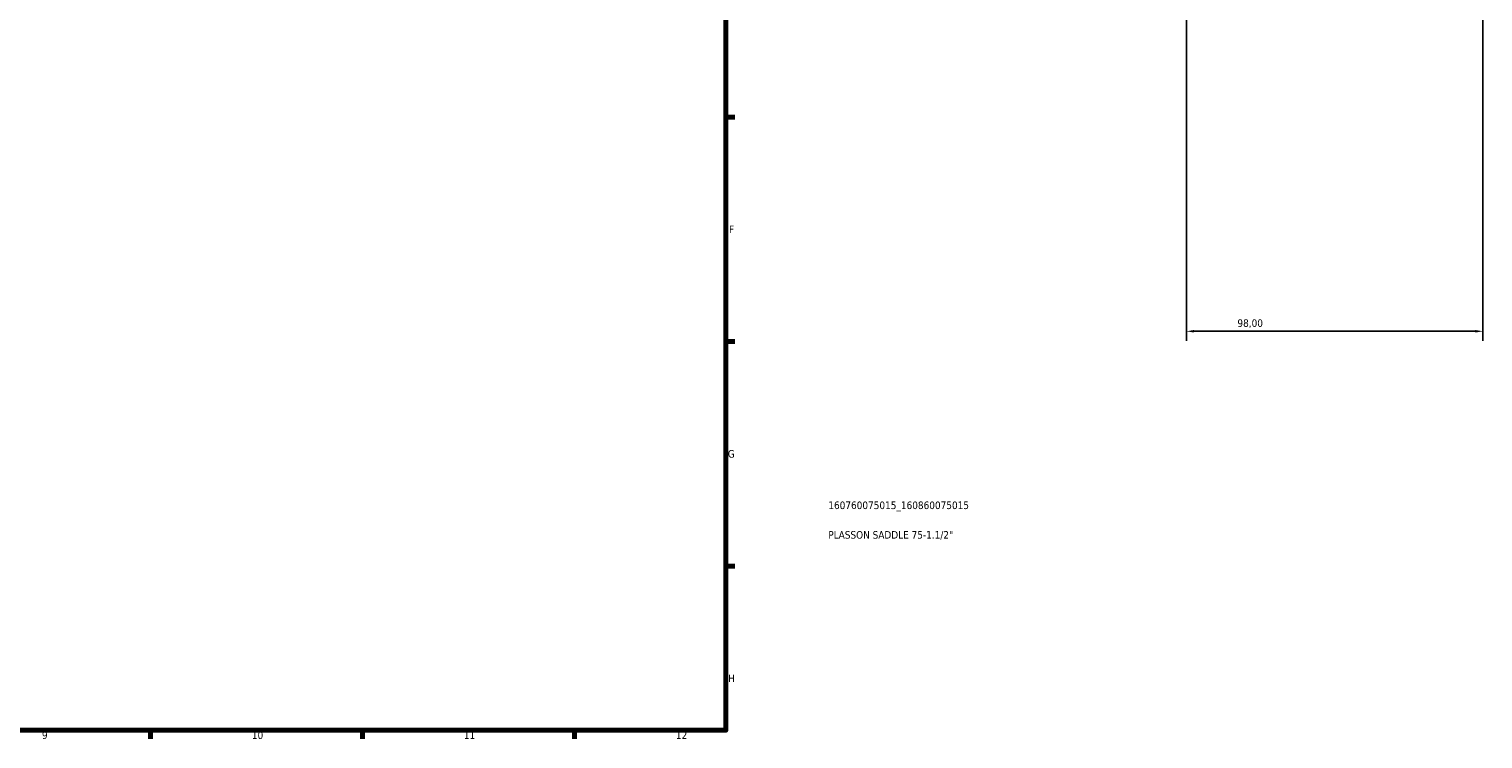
# Model space of a CAD drawing. Header units: millimetres. Extents: x 0 to 1126, y -16 to 1083.
# Tile 5 of 6: x 591 to 1071, y 17 to 252. Entities that reach past the tile are written whole.
import ezdxf

# ---------------------------------------------------------------- set-up
doc = ezdxf.new("R2010")
doc.units = ezdxf.units.MM
for name, color, linetype, lineweight in [('Border (ISO)', 7, 'Continuous', 70), ('Dimension (ISO)', 7, 'Continuous', 25), ('Title (ISO)', 7, 'Continuous', 50)]:
    doc.layers.add(name, color=color, linetype=linetype, lineweight=lineweight)
doc.styles.add('Note Text (ISO)', font='tahoma.ttf')
doc.dimstyles.new('Default (ISO)', dxfattribs={"dimtxt": 2.5, "dimasz": 2.5, "dimexe": 3.175, "dimexo": 0, "dimgap": 0.762, "dimtad": 1, "dimrnd": 1e-08, "dimzin": 0, "dimtxsty": 'Note Text (ISO)', "dimcen": 0.09, "dimdle": 10, "dimclrd": 256, "dimclre": 256, "dimclrt": 232, "dimazin": 0, "dimtfac": 1.40208, "dimtmove": 0, "dimatfit": 3, "dimfxl": 1, "dimtolj": 1, "dimtzin": 0, "dimlwd": -1, "dimlwe": -1, "dimarcsym": 0})

# ---------------------------------------------------------------- blocks, each defined once
blk = doc.blocks.new('Borders Default Border')
at = {"layer": 'Border (ISO)'}
for p, q in [((821, 222.75), (823.9, 222.75)), ((821, 148.5), (823.9, 148.5)), ((821, 74.25), (823.9, 74.25)), ((630.75, 20), (630.75, 17.1)), ((700.83, 20), (700.83, 17.1)), ((770.92, 20), (770.92, 17.1))]:
    blk.add_line(p, q, dxfattribs=at)
at = {"layer": 'Border (ISO)', "flags": 128}
blk.add_lwpolyline([(20, 20), (20, 574), (821, 574), (821, 20), (20, 20)], dxfattribs=at)
at = {"layer": 'Border (ISO)', "color": 232, "true_color": 0xca0064, "char_height": 2.5, "attachment_point": 7, "style": 'Note Text (ISO)'}
for s, insert in [('F', (822, 184.38)), ('G', (821.61, 110.08)), ('H', (821.74, 35.88)), ('9', (594.88, 17.05)), ('10', (664.29, 17.05)), ('11', (734.37, 17.1)), ('12', (804.46, 17.1))]:
    blk.add_mtext(s, dxfattribs=dict(at, insert=insert))
blk = doc.blocks.new('Title Blocks ISO')
at = {"layer": 'Title (ISO)', "color": 232, "true_color": 0xca0064, "style": 'Note Text (ISO)'}
for tag, p in [('PART_NUMBER_001', (33.84, 73.13)), ('DESCRIPTION_001', (33.84, 63.34))]:
    blk.add_attdef(tag, p, '', height=2.5, dxfattribs=at)
blk = doc.blocks.new('*D8')
at = {"layer": 'Defpoints', "color": 0, "transparency": 16777216}
for p in [(973.23, 315.66), (1071.23, 315.66), (973.23, 151.92)]:
    blk.add_point(p, dxfattribs=at)
at = {"layer": 'Dimension (ISO)', "transparency": 16777216}
for p, q in [((973.23, 315.66), (973.23, 148.75)), ((1071.23, 315.66), (1071.23, 148.75)), ((1068.73, 151.92), (975.73, 151.92))]:
    blk.add_line(p, q, dxfattribs=at)
for points in [[(975.73, 152.34), (975.73, 151.51), (973.23, 151.92)], [(1068.73, 152.34), (1068.73, 151.51), (1071.23, 151.92)]]:
    blk.add_solid(points, dxfattribs=at)
at = {"layer": 'Dimension (ISO)', "color": 232, "true_color": 0xca0064, "transparency": 16777216, "insert": (990.08, 155.87), "char_height": 2.5, "attachment_point": 1, "style": 'Note Text (ISO)'}
blk.add_mtext('\\A1;98,00', dxfattribs=at)

msp = doc.modelspace()

# ---------------------------------------------------------------- block references
msp.add_blockref('Borders Default Border', (0, 0))
msp.add_blockref('Title Blocks ISO', (821, 20)).add_auto_attribs({'PART_NUMBER_001': '160760075015_160860075015', 'DESCRIPTION_001': 'PLASSON SADDLE 75-1.1/2"'})

# ---------------------------------------------------------------- dimensions: what is measured, and where the dimension line sits
at = {"layer": 'Dimension (ISO)'}
dim = msp.add_linear_dim(base=(973.23, 151.925), p1=(1071.23, 315.665), p2=(973.23, 315.665), dimstyle='Default (ISO)', override={"dimdec": 2, "dimtp": 0, "dimtm": 0, "dimtdec": 2, "dimtofl": 0, "dimatfit": 1}, dxfattribs=at)
dim.commit()
dim.dimension.update_dxf_attribs({"geometry": '*D8', "text_midpoint": (994.23, 151.925), "dimtype": 160})

doc.saveas('drawing.dxf')
